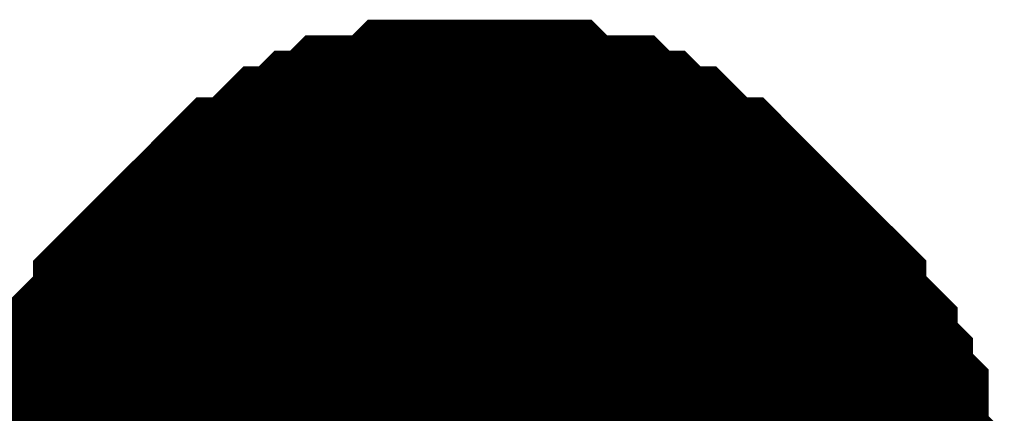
# Model space of a CAD drawing. Header units: inches. Extents: x 0 to 292, y 0 to 193.
# Tile 63 of 256: x 76.755 to 77.987, y 91.986 to 92.479. Entities that reach past the tile are written whole.
import ezdxf

# ---------------------------------------------------------------- set-up
doc = ezdxf.new("R2010")
doc.units = ezdxf.units.IN
doc.layers.add('Sheet', color=255, linetype='Continuous')

msp = doc.modelspace()

# ---------------------------------------------------------------- linework, layer by layer
at = {"layer": 'Sheet'}
for points in [[(76.8243, 91.8226, 0.2997, 0.2997, 0), (76.8243, 91.8421, 0.2997, 0.2997, 0), (76.8243, 91.8811, 0.2997, 0.2997, 0), (76.8243, 91.9006, 0.2997, 0.2997, 0), (76.8438, 91.9201, 0.2997, 0.2997, 0), (76.8438, 91.9396, 0.2997, 0.2997, 0), (76.8438, 91.9786, 0.2997, 0.2997, 0), (76.8633, 91.9981, 0.2997, 0.2997, 0), (76.8633, 92.0176, 0.2997, 0.2997, 0), (76.8828, 92.037, 0.2997, 0.2997, 0), (76.8828, 92.0565, 0.2997, 0.2997, 0), (76.9023, 92.076, 0.2997, 0.2997, 0), (76.9217, 92.0955, 0.2997, 0.2997, 0), (76.9217, 92.115, 0.2997, 0.2997, 0), (76.9412, 92.1345, 0.2997, 0.2997, 0), (76.9607, 92.154, 0.2997, 0.2997, 0), (76.9802, 92.1735, 0.2997, 0.2997, 0), (76.9997, 92.193, 0.2997, 0.2997, 0), (77.0192, 92.2125, 0.2997, 0.2997, 0), (77.0386, 92.232, 0.2997, 0.2997, 0), (77.0581, 92.232, 0.2997, 0.2997, 0), (77.0776, 92.2514, 0.2997, 0.2997, 0), (77.0971, 92.2709, 0.2997, 0.2997, 0), (77.1166, 92.2709, 0.2997, 0.2997, 0), (77.1361, 92.2904, 0.2997, 0.2997, 0), (77.1555, 92.2904, 0.2997, 0.2997, 0), (77.175, 92.3099, 0.2997, 0.2997, 0), (77.214, 92.3099, 0.2997, 0.2997, 0), (77.2335, 92.3099, 0.2997, 0.2997, 0), (77.253, 92.3294, 0.2997, 0.2997, 0), (77.2725, 92.3294, 0.2997, 0.2997, 0), (77.3114, 92.3294, 0.2997, 0.2997, 0), (77.3309, 92.3294, 0.2997, 0.2997, 0)], [(76.8243, 91.8226, 0.2997, 0.2997, 0), (76.8243, 91.8421, 0.2997, 0.2997, 0), (76.8243, 91.8811, 0.2997, 0.2997, 0), (76.8243, 91.9006, 0.2997, 0.2997, 0), (76.8438, 91.9201, 0.2997, 0.2997, 0), (76.8438, 91.9396, 0.2997, 0.2997, 0), (76.8438, 91.9786, 0.2997, 0.2997, 0), (76.8633, 91.9981, 0.2997, 0.2997, 0), (76.8633, 92.0176, 0.2997, 0.2997, 0), (76.8828, 92.037, 0.2997, 0.2997, 0), (76.8828, 92.0565, 0.2997, 0.2997, 0), (76.9023, 92.076, 0.2997, 0.2997, 0), (76.9217, 92.0955, 0.2997, 0.2997, 0), (76.9217, 92.115, 0.2997, 0.2997, 0), (76.9412, 92.1345, 0.2997, 0.2997, 0), (76.9607, 92.154, 0.2997, 0.2997, 0), (76.9802, 92.1735, 0.2997, 0.2997, 0), (76.9997, 92.193, 0.2997, 0.2997, 0), (77.0192, 92.2125, 0.2997, 0.2997, 0), (77.0386, 92.232, 0.2997, 0.2997, 0), (77.0581, 92.232, 0.2997, 0.2997, 0), (77.0776, 92.2514, 0.2997, 0.2997, 0), (77.0971, 92.2709, 0.2997, 0.2997, 0), (77.1166, 92.2709, 0.2997, 0.2997, 0), (77.1361, 92.2904, 0.2997, 0.2997, 0), (77.1555, 92.2904, 0.2997, 0.2997, 0), (77.175, 92.3099, 0.2997, 0.2997, 0), (77.214, 92.3099, 0.2997, 0.2997, 0), (77.2335, 92.3099, 0.2997, 0.2997, 0), (77.253, 92.3294, 0.2997, 0.2997, 0), (77.2725, 92.3294, 0.2997, 0.2997, 0), (77.3114, 92.3294, 0.2997, 0.2997, 0), (77.3309, 92.3294, 0.2997, 0.2997, 0)], [(76.8243, 91.8226, 0.2997, 0.2997, 0), (76.8243, 91.8421, 0.2997, 0.2997, 0), (76.8243, 91.8811, 0.2997, 0.2997, 0), (76.8243, 91.9006, 0.2997, 0.2997, 0), (76.8438, 91.9201, 0.2997, 0.2997, 0), (76.8438, 91.9396, 0.2997, 0.2997, 0), (76.8438, 91.9786, 0.2997, 0.2997, 0), (76.8633, 91.9981, 0.2997, 0.2997, 0), (76.8633, 92.0176, 0.2997, 0.2997, 0), (76.8828, 92.037, 0.2997, 0.2997, 0), (76.8828, 92.0565, 0.2997, 0.2997, 0), (76.9023, 92.076, 0.2997, 0.2997, 0), (76.9217, 92.0955, 0.2997, 0.2997, 0), (76.9217, 92.115, 0.2997, 0.2997, 0), (76.9412, 92.1345, 0.2997, 0.2997, 0), (76.9607, 92.154, 0.2997, 0.2997, 0), (76.9802, 92.1735, 0.2997, 0.2997, 0), (76.9997, 92.193, 0.2997, 0.2997, 0), (77.0192, 92.2125, 0.2997, 0.2997, 0), (77.0386, 92.232, 0.2997, 0.2997, 0), (77.0581, 92.232, 0.2997, 0.2997, 0), (77.0776, 92.2514, 0.2997, 0.2997, 0), (77.0971, 92.2709, 0.2997, 0.2997, 0), (77.1166, 92.2709, 0.2997, 0.2997, 0), (77.1361, 92.2904, 0.2997, 0.2997, 0), (77.1555, 92.2904, 0.2997, 0.2997, 0), (77.175, 92.3099, 0.2997, 0.2997, 0), (77.214, 92.3099, 0.2997, 0.2997, 0), (77.2335, 92.3099, 0.2997, 0.2997, 0), (77.253, 92.3294, 0.2997, 0.2997, 0), (77.2725, 92.3294, 0.2997, 0.2997, 0), (77.3114, 92.3294, 0.2997, 0.2997, 0), (77.3309, 92.3294, 0.2997, 0.2997, 0)], [(76.8243, 91.8226, 0.2997, 0.2997, 0), (76.8243, 91.8421, 0.2997, 0.2997, 0), (76.8243, 91.8811, 0.2997, 0.2997, 0), (76.8243, 91.9006, 0.2997, 0.2997, 0), (76.8438, 91.9201, 0.2997, 0.2997, 0), (76.8438, 91.9396, 0.2997, 0.2997, 0), (76.8438, 91.9786, 0.2997, 0.2997, 0), (76.8633, 91.9981, 0.2997, 0.2997, 0), (76.8633, 92.0176, 0.2997, 0.2997, 0), (76.8828, 92.037, 0.2997, 0.2997, 0), (76.8828, 92.0565, 0.2997, 0.2997, 0), (76.9023, 92.076, 0.2997, 0.2997, 0), (76.9217, 92.0955, 0.2997, 0.2997, 0), (76.9217, 92.115, 0.2997, 0.2997, 0), (76.9412, 92.1345, 0.2997, 0.2997, 0), (76.9607, 92.154, 0.2997, 0.2997, 0), (76.9802, 92.1735, 0.2997, 0.2997, 0), (76.9997, 92.193, 0.2997, 0.2997, 0), (77.0192, 92.2125, 0.2997, 0.2997, 0), (77.0386, 92.232, 0.2997, 0.2997, 0), (77.0581, 92.232, 0.2997, 0.2997, 0), (77.0776, 92.2514, 0.2997, 0.2997, 0), (77.0971, 92.2709, 0.2997, 0.2997, 0), (77.1166, 92.2709, 0.2997, 0.2997, 0), (77.1361, 92.2904, 0.2997, 0.2997, 0), (77.1555, 92.2904, 0.2997, 0.2997, 0), (77.175, 92.3099, 0.2997, 0.2997, 0), (77.214, 92.3099, 0.2997, 0.2997, 0), (77.2335, 92.3099, 0.2997, 0.2997, 0), (77.253, 92.3294, 0.2997, 0.2997, 0), (77.2725, 92.3294, 0.2997, 0.2997, 0), (77.3114, 92.3294, 0.2997, 0.2997, 0), (77.3309, 92.3294, 0.2997, 0.2997, 0)], [(77.3309, 92.3294, 0.2997, 0.2997, 0), (77.3309, 92.3294, 0.2997, 0.2997, 0)], [(77.3309, 92.3294, 0.2997, 0.2997, 0), (77.3504, 92.3294, 0.2997, 0.2997, 0), (77.3894, 92.3294, 0.2997, 0.2997, 0), (77.4088, 92.3294, 0.2997, 0.2997, 0), (77.4283, 92.3099, 0.2997, 0.2997, 0), (77.4478, 92.3099, 0.2997, 0.2997, 0), (77.4868, 92.3099, 0.2997, 0.2997, 0), (77.5063, 92.2904, 0.2997, 0.2997, 0), (77.5257, 92.2904, 0.2997, 0.2997, 0), (77.5452, 92.2709, 0.2997, 0.2997, 0), (77.5647, 92.2709, 0.2997, 0.2997, 0), (77.5842, 92.2514, 0.2997, 0.2997, 0), (77.6037, 92.232, 0.2997, 0.2997, 0), (77.6232, 92.232, 0.2997, 0.2997, 0), (77.6426, 92.2125, 0.2997, 0.2997, 0), (77.6621, 92.193, 0.2997, 0.2997, 0), (77.6816, 92.1735, 0.2997, 0.2997, 0), (77.7011, 92.154, 0.2997, 0.2997, 0), (77.7206, 92.1345, 0.2997, 0.2997, 0), (77.7401, 92.115, 0.2997, 0.2997, 0), (77.7401, 92.0955, 0.2997, 0.2997, 0), (77.7595, 92.076, 0.2997, 0.2997, 0), (77.779, 92.0565, 0.2997, 0.2997, 0), (77.779, 92.037, 0.2997, 0.2997, 0), (77.7985, 92.0176, 0.2997, 0.2997, 0), (77.7985, 91.9981, 0.2997, 0.2997, 0), (77.818, 91.9786, 0.2997, 0.2997, 0), (77.818, 91.9396, 0.2997, 0.2997, 0), (77.818, 91.9201, 0.2997, 0.2997, 0), (77.8375, 91.9006, 0.2997, 0.2997, 0), (77.8375, 91.8811, 0.2997, 0.2997, 0), (77.8375, 91.8421, 0.2997, 0.2997, 0), (77.8375, 91.8226, 0.2997, 0.2997, 0)], [(77.3309, 92.3294, 0.2997, 0.2997, 0), (77.3309, 92.3294, 0.2997, 0.2997, 0)], [(77.3309, 92.3294, 0.2997, 0.2997, 0), (77.3504, 92.3294, 0.2997, 0.2997, 0), (77.3894, 92.3294, 0.2997, 0.2997, 0), (77.4088, 92.3294, 0.2997, 0.2997, 0), (77.4283, 92.3099, 0.2997, 0.2997, 0), (77.4478, 92.3099, 0.2997, 0.2997, 0), (77.4868, 92.3099, 0.2997, 0.2997, 0), (77.5063, 92.2904, 0.2997, 0.2997, 0), (77.5257, 92.2904, 0.2997, 0.2997, 0), (77.5452, 92.2709, 0.2997, 0.2997, 0), (77.5647, 92.2709, 0.2997, 0.2997, 0), (77.5842, 92.2514, 0.2997, 0.2997, 0), (77.6037, 92.232, 0.2997, 0.2997, 0), (77.6232, 92.232, 0.2997, 0.2997, 0), (77.6426, 92.2125, 0.2997, 0.2997, 0), (77.6621, 92.193, 0.2997, 0.2997, 0), (77.6816, 92.1735, 0.2997, 0.2997, 0), (77.7011, 92.154, 0.2997, 0.2997, 0), (77.7206, 92.1345, 0.2997, 0.2997, 0), (77.7401, 92.115, 0.2997, 0.2997, 0), (77.7401, 92.0955, 0.2997, 0.2997, 0), (77.7595, 92.076, 0.2997, 0.2997, 0), (77.779, 92.0565, 0.2997, 0.2997, 0), (77.779, 92.037, 0.2997, 0.2997, 0), (77.7985, 92.0176, 0.2997, 0.2997, 0), (77.7985, 91.9981, 0.2997, 0.2997, 0), (77.818, 91.9786, 0.2997, 0.2997, 0), (77.818, 91.9396, 0.2997, 0.2997, 0), (77.818, 91.9201, 0.2997, 0.2997, 0), (77.8375, 91.9006, 0.2997, 0.2997, 0), (77.8375, 91.8811, 0.2997, 0.2997, 0), (77.8375, 91.8421, 0.2997, 0.2997, 0), (77.8375, 91.8226, 0.2997, 0.2997, 0)], [(77.3309, 92.3294, 0.2997, 0.2997, 0), (77.3309, 92.3294, 0.2997, 0.2997, 0)], [(77.3309, 92.3294, 0.2997, 0.2997, 0), (77.3504, 92.3294, 0.2997, 0.2997, 0), (77.3894, 92.3294, 0.2997, 0.2997, 0), (77.4088, 92.3294, 0.2997, 0.2997, 0), (77.4283, 92.3099, 0.2997, 0.2997, 0), (77.4478, 92.3099, 0.2997, 0.2997, 0), (77.4868, 92.3099, 0.2997, 0.2997, 0), (77.5063, 92.2904, 0.2997, 0.2997, 0), (77.5257, 92.2904, 0.2997, 0.2997, 0), (77.5452, 92.2709, 0.2997, 0.2997, 0), (77.5647, 92.2709, 0.2997, 0.2997, 0), (77.5842, 92.2514, 0.2997, 0.2997, 0), (77.6037, 92.232, 0.2997, 0.2997, 0), (77.6232, 92.232, 0.2997, 0.2997, 0), (77.6426, 92.2125, 0.2997, 0.2997, 0), (77.6621, 92.193, 0.2997, 0.2997, 0), (77.6816, 92.1735, 0.2997, 0.2997, 0), (77.7011, 92.154, 0.2997, 0.2997, 0), (77.7206, 92.1345, 0.2997, 0.2997, 0), (77.7401, 92.115, 0.2997, 0.2997, 0), (77.7401, 92.0955, 0.2997, 0.2997, 0), (77.7595, 92.076, 0.2997, 0.2997, 0), (77.779, 92.0565, 0.2997, 0.2997, 0), (77.779, 92.037, 0.2997, 0.2997, 0), (77.7985, 92.0176, 0.2997, 0.2997, 0), (77.7985, 91.9981, 0.2997, 0.2997, 0), (77.818, 91.9786, 0.2997, 0.2997, 0), (77.818, 91.9396, 0.2997, 0.2997, 0), (77.818, 91.9201, 0.2997, 0.2997, 0), (77.8375, 91.9006, 0.2997, 0.2997, 0), (77.8375, 91.8811, 0.2997, 0.2997, 0), (77.8375, 91.8421, 0.2997, 0.2997, 0), (77.8375, 91.8226, 0.2997, 0.2997, 0)], [(77.3309, 92.3294, 0.2997, 0.2997, 0), (77.3309, 92.3294, 0.2997, 0.2997, 0)], [(77.3309, 92.3294, 0.2997, 0.2997, 0), (77.3504, 92.3294, 0.2997, 0.2997, 0), (77.3894, 92.3294, 0.2997, 0.2997, 0), (77.4088, 92.3294, 0.2997, 0.2997, 0), (77.4283, 92.3099, 0.2997, 0.2997, 0), (77.4478, 92.3099, 0.2997, 0.2997, 0), (77.4868, 92.3099, 0.2997, 0.2997, 0), (77.5063, 92.2904, 0.2997, 0.2997, 0), (77.5257, 92.2904, 0.2997, 0.2997, 0), (77.5452, 92.2709, 0.2997, 0.2997, 0), (77.5647, 92.2709, 0.2997, 0.2997, 0), (77.5842, 92.2514, 0.2997, 0.2997, 0), (77.6037, 92.232, 0.2997, 0.2997, 0), (77.6232, 92.232, 0.2997, 0.2997, 0), (77.6426, 92.2125, 0.2997, 0.2997, 0), (77.6621, 92.193, 0.2997, 0.2997, 0), (77.6816, 92.1735, 0.2997, 0.2997, 0), (77.7011, 92.154, 0.2997, 0.2997, 0), (77.7206, 92.1345, 0.2997, 0.2997, 0), (77.7401, 92.115, 0.2997, 0.2997, 0), (77.7401, 92.0955, 0.2997, 0.2997, 0), (77.7595, 92.076, 0.2997, 0.2997, 0), (77.779, 92.0565, 0.2997, 0.2997, 0), (77.779, 92.037, 0.2997, 0.2997, 0), (77.7985, 92.0176, 0.2997, 0.2997, 0), (77.7985, 91.9981, 0.2997, 0.2997, 0), (77.818, 91.9786, 0.2997, 0.2997, 0), (77.818, 91.9396, 0.2997, 0.2997, 0), (77.818, 91.9201, 0.2997, 0.2997, 0), (77.8375, 91.9006, 0.2997, 0.2997, 0), (77.8375, 91.8811, 0.2997, 0.2997, 0), (77.8375, 91.8421, 0.2997, 0.2997, 0), (77.8375, 91.8226, 0.2997, 0.2997, 0)], [(76.8438, 91.9201, 0.0991, 0.0991, 0), (76.8438, 91.9396, 0.0991, 0.0991, 0), (76.8438, 91.9786, 0.0991, 0.0991, 0), (76.8633, 91.9981, 0.0991, 0.0991, 0), (76.8633, 92.0176, 0.0991, 0.0991, 0), (76.8828, 92.037, 0.0991, 0.0991, 0), (76.8828, 92.0565, 0.0991, 0.0991, 0), (76.9023, 92.076, 0.0991, 0.0991, 0), (76.9217, 92.0955, 0.0991, 0.0991, 0), (76.9217, 92.115, 0.0991, 0.0991, 0), (76.9412, 92.1345, 0.0991, 0.0991, 0), (76.9607, 92.154, 0.0991, 0.0991, 0), (76.9802, 92.1735, 0.0991, 0.0991, 0), (76.9997, 92.193, 0.0991, 0.0991, 0), (77.0192, 92.2125, 0.0991, 0.0991, 0), (77.0386, 92.232, 0.0991, 0.0991, 0), (77.0581, 92.232, 0.0991, 0.0991, 0), (77.0776, 92.2514, 0.0991, 0.0991, 0), (77.0971, 92.2709, 0.0991, 0.0991, 0), (77.1166, 92.2709, 0.0991, 0.0991, 0), (77.1361, 92.2904, 0.0991, 0.0991, 0), (77.1555, 92.2904, 0.0991, 0.0991, 0), (77.175, 92.3099, 0.0991, 0.0991, 0), (77.214, 92.3099, 0.0991, 0.0991, 0), (77.2335, 92.3099, 0.0991, 0.0991, 0), (77.253, 92.3294, 0.0991, 0.0991, 0), (77.2725, 92.3294, 0.0991, 0.0991, 0), (77.3114, 92.3294, 0.0991, 0.0991, 0), (77.3309, 92.3294, 0.0991, 0.0991, 0)], [(76.8438, 91.9201, 0.0991, 0.0991, 0), (76.8438, 91.9396, 0.0991, 0.0991, 0), (76.8438, 91.9786, 0.0991, 0.0991, 0), (76.8633, 91.9981, 0.0991, 0.0991, 0), (76.8633, 92.0176, 0.0991, 0.0991, 0), (76.8828, 92.037, 0.0991, 0.0991, 0), (76.8828, 92.0565, 0.0991, 0.0991, 0), (76.9023, 92.076, 0.0991, 0.0991, 0), (76.9217, 92.0955, 0.0991, 0.0991, 0), (76.9217, 92.115, 0.0991, 0.0991, 0), (76.9412, 92.1345, 0.0991, 0.0991, 0), (76.9607, 92.154, 0.0991, 0.0991, 0), (76.9802, 92.1735, 0.0991, 0.0991, 0), (76.9997, 92.193, 0.0991, 0.0991, 0), (77.0192, 92.2125, 0.0991, 0.0991, 0), (77.0386, 92.232, 0.0991, 0.0991, 0), (77.0581, 92.232, 0.0991, 0.0991, 0), (77.0776, 92.2514, 0.0991, 0.0991, 0), (77.0971, 92.2709, 0.0991, 0.0991, 0), (77.1166, 92.2709, 0.0991, 0.0991, 0), (77.1361, 92.2904, 0.0991, 0.0991, 0), (77.1555, 92.2904, 0.0991, 0.0991, 0), (77.175, 92.3099, 0.0991, 0.0991, 0), (77.214, 92.3099, 0.0991, 0.0991, 0), (77.2335, 92.3099, 0.0991, 0.0991, 0), (77.253, 92.3294, 0.0991, 0.0991, 0), (77.2725, 92.3294, 0.0991, 0.0991, 0), (77.3114, 92.3294, 0.0991, 0.0991, 0), (77.3309, 92.3294, 0.0991, 0.0991, 0)], [(76.8438, 91.9201, 0.0991, 0.0991, 0), (76.8438, 91.9396, 0.0991, 0.0991, 0), (76.8438, 91.9786, 0.0991, 0.0991, 0), (76.8633, 91.9981, 0.0991, 0.0991, 0), (76.8633, 92.0176, 0.0991, 0.0991, 0), (76.8828, 92.037, 0.0991, 0.0991, 0), (76.8828, 92.0565, 0.0991, 0.0991, 0), (76.9023, 92.076, 0.0991, 0.0991, 0), (76.9217, 92.0955, 0.0991, 0.0991, 0), (76.9217, 92.115, 0.0991, 0.0991, 0), (76.9412, 92.1345, 0.0991, 0.0991, 0), (76.9607, 92.154, 0.0991, 0.0991, 0), (76.9802, 92.1735, 0.0991, 0.0991, 0), (76.9997, 92.193, 0.0991, 0.0991, 0), (77.0192, 92.2125, 0.0991, 0.0991, 0), (77.0386, 92.232, 0.0991, 0.0991, 0), (77.0581, 92.232, 0.0991, 0.0991, 0), (77.0776, 92.2514, 0.0991, 0.0991, 0), (77.0971, 92.2709, 0.0991, 0.0991, 0), (77.1166, 92.2709, 0.0991, 0.0991, 0), (77.1361, 92.2904, 0.0991, 0.0991, 0), (77.1555, 92.2904, 0.0991, 0.0991, 0), (77.175, 92.3099, 0.0991, 0.0991, 0), (77.214, 92.3099, 0.0991, 0.0991, 0), (77.2335, 92.3099, 0.0991, 0.0991, 0), (77.253, 92.3294, 0.0991, 0.0991, 0), (77.2725, 92.3294, 0.0991, 0.0991, 0), (77.3114, 92.3294, 0.0991, 0.0991, 0), (77.3309, 92.3294, 0.0991, 0.0991, 0)], [(76.8438, 91.9201, 0.0991, 0.0991, 0), (76.8438, 91.9396, 0.0991, 0.0991, 0), (76.8438, 91.9786, 0.0991, 0.0991, 0), (76.8633, 91.9981, 0.0991, 0.0991, 0), (76.8633, 92.0176, 0.0991, 0.0991, 0), (76.8828, 92.037, 0.0991, 0.0991, 0), (76.8828, 92.0565, 0.0991, 0.0991, 0), (76.9023, 92.076, 0.0991, 0.0991, 0), (76.9217, 92.0955, 0.0991, 0.0991, 0), (76.9217, 92.115, 0.0991, 0.0991, 0), (76.9412, 92.1345, 0.0991, 0.0991, 0), (76.9607, 92.154, 0.0991, 0.0991, 0), (76.9802, 92.1735, 0.0991, 0.0991, 0), (76.9997, 92.193, 0.0991, 0.0991, 0), (77.0192, 92.2125, 0.0991, 0.0991, 0), (77.0386, 92.232, 0.0991, 0.0991, 0), (77.0581, 92.232, 0.0991, 0.0991, 0), (77.0776, 92.2514, 0.0991, 0.0991, 0), (77.0971, 92.2709, 0.0991, 0.0991, 0), (77.1166, 92.2709, 0.0991, 0.0991, 0), (77.1361, 92.2904, 0.0991, 0.0991, 0), (77.1555, 92.2904, 0.0991, 0.0991, 0), (77.175, 92.3099, 0.0991, 0.0991, 0), (77.214, 92.3099, 0.0991, 0.0991, 0), (77.2335, 92.3099, 0.0991, 0.0991, 0), (77.253, 92.3294, 0.0991, 0.0991, 0), (77.2725, 92.3294, 0.0991, 0.0991, 0), (77.3114, 92.3294, 0.0991, 0.0991, 0), (77.3309, 92.3294, 0.0991, 0.0991, 0)], [(77.3309, 92.3294, 0.0991, 0.0991, 0), (77.3309, 92.3294, 0.0991, 0.0991, 0)], [(77.3309, 92.3294, 0.0991, 0.0991, 0), (77.3504, 92.3294, 0.0991, 0.0991, 0), (77.3894, 92.3294, 0.0991, 0.0991, 0), (77.4088, 92.3294, 0.0991, 0.0991, 0), (77.4283, 92.3099, 0.0991, 0.0991, 0), (77.4478, 92.3099, 0.0991, 0.0991, 0), (77.4868, 92.3099, 0.0991, 0.0991, 0), (77.5063, 92.2904, 0.0991, 0.0991, 0), (77.5257, 92.2904, 0.0991, 0.0991, 0), (77.5452, 92.2709, 0.0991, 0.0991, 0), (77.5647, 92.2709, 0.0991, 0.0991, 0), (77.5842, 92.2514, 0.0991, 0.0991, 0), (77.6037, 92.232, 0.0991, 0.0991, 0), (77.6232, 92.232, 0.0991, 0.0991, 0), (77.6426, 92.2125, 0.0991, 0.0991, 0), (77.6621, 92.193, 0.0991, 0.0991, 0), (77.6816, 92.1735, 0.0991, 0.0991, 0), (77.7011, 92.154, 0.0991, 0.0991, 0), (77.7206, 92.1345, 0.0991, 0.0991, 0), (77.7401, 92.115, 0.0991, 0.0991, 0), (77.7401, 92.0955, 0.0991, 0.0991, 0), (77.7595, 92.076, 0.0991, 0.0991, 0), (77.779, 92.0565, 0.0991, 0.0991, 0), (77.779, 92.037, 0.0991, 0.0991, 0), (77.7985, 92.0176, 0.0991, 0.0991, 0), (77.7985, 91.9981, 0.0991, 0.0991, 0), (77.818, 91.9786, 0.0991, 0.0991, 0), (77.818, 91.9396, 0.0991, 0.0991, 0), (77.818, 91.9201, 0.0991, 0.0991, 0)], [(77.3309, 92.3294, 0.0991, 0.0991, 0), (77.3309, 92.3294, 0.0991, 0.0991, 0)], [(77.3309, 92.3294, 0.0991, 0.0991, 0), (77.3504, 92.3294, 0.0991, 0.0991, 0), (77.3894, 92.3294, 0.0991, 0.0991, 0), (77.4088, 92.3294, 0.0991, 0.0991, 0), (77.4283, 92.3099, 0.0991, 0.0991, 0), (77.4478, 92.3099, 0.0991, 0.0991, 0), (77.4868, 92.3099, 0.0991, 0.0991, 0), (77.5063, 92.2904, 0.0991, 0.0991, 0), (77.5257, 92.2904, 0.0991, 0.0991, 0), (77.5452, 92.2709, 0.0991, 0.0991, 0), (77.5647, 92.2709, 0.0991, 0.0991, 0), (77.5842, 92.2514, 0.0991, 0.0991, 0), (77.6037, 92.232, 0.0991, 0.0991, 0), (77.6232, 92.232, 0.0991, 0.0991, 0), (77.6426, 92.2125, 0.0991, 0.0991, 0), (77.6621, 92.193, 0.0991, 0.0991, 0), (77.6816, 92.1735, 0.0991, 0.0991, 0), (77.7011, 92.154, 0.0991, 0.0991, 0), (77.7206, 92.1345, 0.0991, 0.0991, 0), (77.7401, 92.115, 0.0991, 0.0991, 0), (77.7401, 92.0955, 0.0991, 0.0991, 0), (77.7595, 92.076, 0.0991, 0.0991, 0), (77.779, 92.0565, 0.0991, 0.0991, 0), (77.779, 92.037, 0.0991, 0.0991, 0), (77.7985, 92.0176, 0.0991, 0.0991, 0), (77.7985, 91.9981, 0.0991, 0.0991, 0), (77.818, 91.9786, 0.0991, 0.0991, 0), (77.818, 91.9396, 0.0991, 0.0991, 0), (77.818, 91.9201, 0.0991, 0.0991, 0)], [(77.3309, 92.3294, 0.0991, 0.0991, 0), (77.3309, 92.3294, 0.0991, 0.0991, 0)], [(77.3309, 92.3294, 0.0991, 0.0991, 0), (77.3504, 92.3294, 0.0991, 0.0991, 0), (77.3894, 92.3294, 0.0991, 0.0991, 0), (77.4088, 92.3294, 0.0991, 0.0991, 0), (77.4283, 92.3099, 0.0991, 0.0991, 0), (77.4478, 92.3099, 0.0991, 0.0991, 0), (77.4868, 92.3099, 0.0991, 0.0991, 0), (77.5063, 92.2904, 0.0991, 0.0991, 0), (77.5257, 92.2904, 0.0991, 0.0991, 0), (77.5452, 92.2709, 0.0991, 0.0991, 0), (77.5647, 92.2709, 0.0991, 0.0991, 0), (77.5842, 92.2514, 0.0991, 0.0991, 0), (77.6037, 92.232, 0.0991, 0.0991, 0), (77.6232, 92.232, 0.0991, 0.0991, 0), (77.6426, 92.2125, 0.0991, 0.0991, 0), (77.6621, 92.193, 0.0991, 0.0991, 0), (77.6816, 92.1735, 0.0991, 0.0991, 0), (77.7011, 92.154, 0.0991, 0.0991, 0), (77.7206, 92.1345, 0.0991, 0.0991, 0), (77.7401, 92.115, 0.0991, 0.0991, 0), (77.7401, 92.0955, 0.0991, 0.0991, 0), (77.7595, 92.076, 0.0991, 0.0991, 0), (77.779, 92.0565, 0.0991, 0.0991, 0), (77.779, 92.037, 0.0991, 0.0991, 0), (77.7985, 92.0176, 0.0991, 0.0991, 0), (77.7985, 91.9981, 0.0991, 0.0991, 0), (77.818, 91.9786, 0.0991, 0.0991, 0), (77.818, 91.9396, 0.0991, 0.0991, 0), (77.818, 91.9201, 0.0991, 0.0991, 0)], [(77.3309, 92.3294, 0.0991, 0.0991, 0), (77.3309, 92.3294, 0.0991, 0.0991, 0)], [(77.3309, 92.3294, 0.0991, 0.0991, 0), (77.3504, 92.3294, 0.0991, 0.0991, 0), (77.3894, 92.3294, 0.0991, 0.0991, 0), (77.4088, 92.3294, 0.0991, 0.0991, 0), (77.4283, 92.3099, 0.0991, 0.0991, 0), (77.4478, 92.3099, 0.0991, 0.0991, 0), (77.4868, 92.3099, 0.0991, 0.0991, 0), (77.5063, 92.2904, 0.0991, 0.0991, 0), (77.5257, 92.2904, 0.0991, 0.0991, 0), (77.5452, 92.2709, 0.0991, 0.0991, 0), (77.5647, 92.2709, 0.0991, 0.0991, 0), (77.5842, 92.2514, 0.0991, 0.0991, 0), (77.6037, 92.232, 0.0991, 0.0991, 0), (77.6232, 92.232, 0.0991, 0.0991, 0), (77.6426, 92.2125, 0.0991, 0.0991, 0), (77.6621, 92.193, 0.0991, 0.0991, 0), (77.6816, 92.1735, 0.0991, 0.0991, 0), (77.7011, 92.154, 0.0991, 0.0991, 0), (77.7206, 92.1345, 0.0991, 0.0991, 0), (77.7401, 92.115, 0.0991, 0.0991, 0), (77.7401, 92.0955, 0.0991, 0.0991, 0), (77.7595, 92.076, 0.0991, 0.0991, 0), (77.779, 92.0565, 0.0991, 0.0991, 0), (77.779, 92.037, 0.0991, 0.0991, 0), (77.7985, 92.0176, 0.0991, 0.0991, 0), (77.7985, 91.9981, 0.0991, 0.0991, 0), (77.818, 91.9786, 0.0991, 0.0991, 0), (77.818, 91.9396, 0.0991, 0.0991, 0), (77.818, 91.9201, 0.0991, 0.0991, 0)]]:
    msp.add_lwpolyline(points, format="xyseb", dxfattribs=at)
msp.add_lwpolyline([(77.042, 91.824, 0.508, 0.508, 1), (77.55, 91.824, 0.508, 0.508, 1)], format="xyseb", close=True, dxfattribs=at)

doc.saveas('drawing.dxf')
